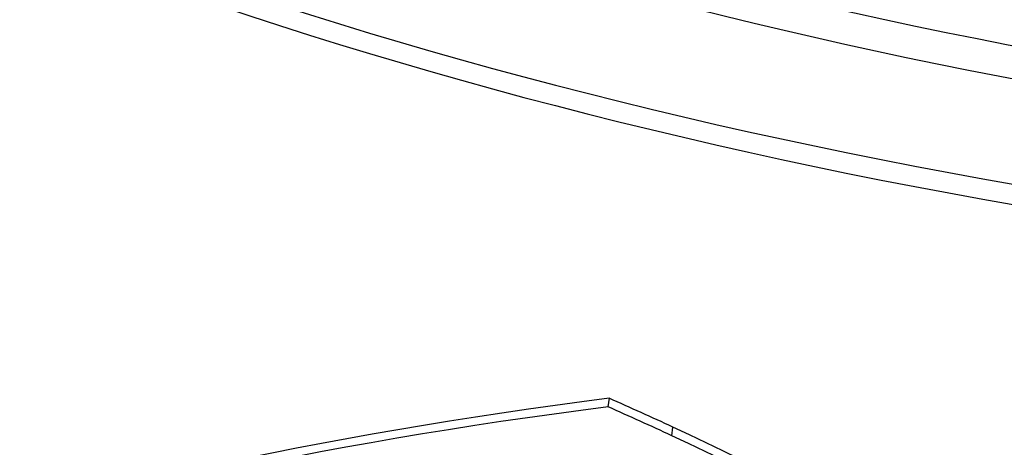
# Model space of a CAD drawing. Header units: millimetres. Extents: x -1077 to 1077, y -1167 to 1197.
# Tile 5 of 81: x -452 to -244, y 399 to 490. Entities that reach past the tile are written whole.
import ezdxf

# ---------------------------------------------------------------- set-up
doc = ezdxf.new("R2010")
doc.units = ezdxf.units.MM
doc.layers.add('HIDDEN', color=7, linetype='Continuous')
doc.layers.add('THICK', color=7, linetype='Continuous')

msp = doc.modelspace()

# ---------------------------------------------------------------- linework, layer by layer
at = {"layer": 'HIDDEN'}
for p, q in [((-327.21, 409.49), (-327.43, 407.67)), ((-313.94, 401.57), (-313.73, 403.4))]:
    msp.add_line(p, q, dxfattribs=at)
for centre, major_axis, ratio, start_param, end_param in [((0, 795.88), (-682, 0), 0.5, 0, 2.617994), ((0, 795.87), (-608.81, 0), 0.5, 1.05541, 2.07571), ((0, 795.87), (-642.91, 0), 0.5, 1.054975, 2.076146), ((-0.21, 144.71), (663.86, -77.39), 0.394533, 2.131571, 2.75989), ((0, 146.53), (-663.86, 77.39), 0.394533, -1.010022, -0.381703), ((-680.47, 277.98), (541.93, -63.18), 0.394533, 0.874934, 0.908151), ((-680.26, 279.8), (-541.93, 63.18), 0.394533, -2.266659, -2.233441), ((-680.47, 277.98), (541.93, -63.18), 0.394533, 0.308881, 0.874934), ((-680.26, 279.8), (-541.93, 63.18), 0.394533, -2.832712, -2.266659), ((0, 33.77), (-677, 0), 0.5, -3.141592, -0.523599)]:
    msp.add_ellipse(centre, major_axis=major_axis, ratio=ratio, start_param=start_param, end_param=end_param, dxfattribs=at)
at = {"layer": 'THICK'}
for centre, major_axis, start_param, end_param in [((0, 800.21), (732, 0), -3.141592, -0.523599), ((0, 800.21), (-677, 0), 0, 2.617994), ((0, 795.88), (-732, 0), 0, 2.617994), ((0, 795.87), (618.79, 0), -2.086315, -1.06575), ((0, 795.87), (652.89, 0), -2.086737, -1.065328)]:
    msp.add_ellipse(centre, major_axis=major_axis, ratio=0.5, start_param=start_param, end_param=end_param, dxfattribs=at)

doc.saveas('drawing.dxf')
